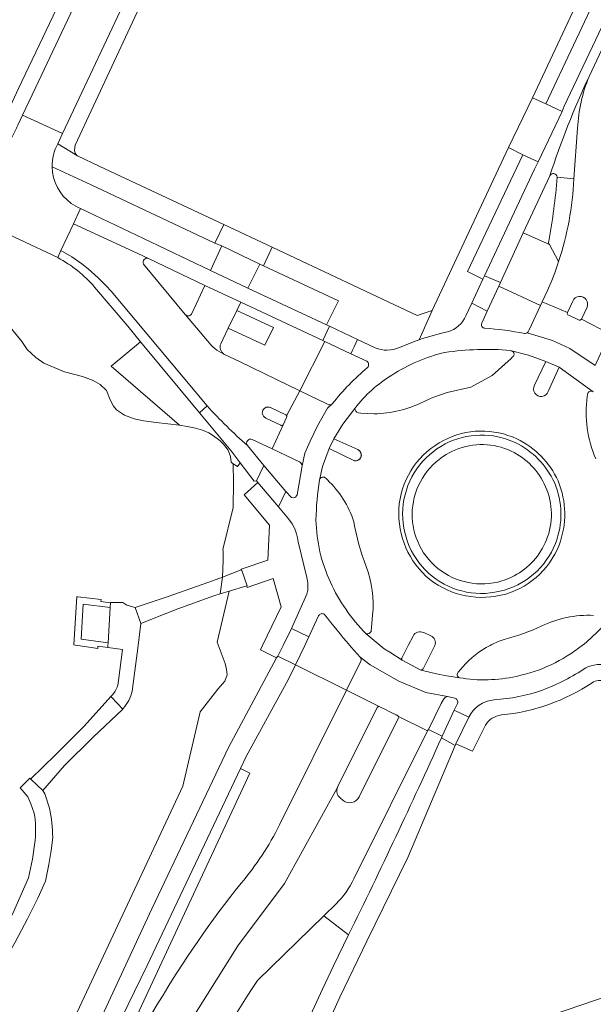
# Model space of a CAD drawing. Header units: metres. Extents: x 151213 to 156373, y 469495 to 475754.
# Tile 138 of 230: x 153820 to 153893, y 473455 to 473579. Entities that reach past the tile are written whole.
import ezdxf

# ---------------------------------------------------------------- set-up
doc = ezdxf.new("R2010")
doc.units = ezdxf.units.M
for name, color, linetype, lineweight in [('B-WE-OG-TERREIN_BEGROEID-GV', 252, 'Continuous', 18), ('B-WE-VH-GESLOTENVERHARDING_ASFALT-GV', 252, 'Continuous', 18), ('B-WE-VH-GESLOTENVERHARDING_BETON-GV', 252, 'Continuous', 18), ('B-WE-VH-ONVERHARD-GV', 252, 'Continuous', 18), ('B-WE-VH-OPENVERHARDING_BETONELEMENT-GV', 252, 'Continuous', 18), ('B-WE-VH-OPENVERHARDING_BETONSTRAATSTEEN-GV', 252, 'Continuous', 18), ('B-WE-VH-OPENVERHARDING_TEGEL-GV', 252, 'Continuous', 18)]:
    doc.layers.add(name, color=color, linetype=linetype, lineweight=lineweight)

msp = doc.modelspace()

# ---------------------------------------------------------------- linework, layer by layer
at = {"layer": 'B-WE-OG-TERREIN_BEGROEID-GV', "flags": 128}
for points in [[(153825.024, 473549.104), (153810.428, 473555.945), (153809.204, 473556.544), (153778.075, 473571.156), (153747.76, 473585.343), (153746.455, 473585.933), (153742.617, 473587.753), (153741.323, 473588.361), (153727.265, 473594.955), (153709.55, 473603.307), (153693.685, 473610.763), (153692.353, 473611.377)], [(153827.905, 473555.304), (153835.91, 473551.541), (153844.359, 473547.482), (153845.802, 473550.588), (153844.938, 473550.941), (153829.279, 473558.307), (153824.319, 473560.598)], [(153842.012, 473542.042), (153843.662, 473545.567), (153836.534, 473548.994)], [(153835.903, 473548.285), (153841.178, 473541.907), (153841.205, 473541.875)], [(153819.204, 473540.042), (153820.489, 473538.484), (153821.177, 473537.473), (153822.274, 473536.462), (153823.258, 473535.725), (153825.875, 473534.639), (153828.18, 473534.056), (153829.527, 473533.542), (153830.398, 473533.052), (153831.222, 473532.261), (153831.676, 473531.112), (153832.081, 473530.309), (153832.486, 473529.85), (153833.495, 473529.14), (153834.716, 473528.702), (153835.88, 473528.44), (153837.485, 473528.218), (153840.459, 473527.869), (153831.783, 473535.364), (153835.528, 473538.449), (153833.908, 473540.404), (153829.707, 473545.378)], [(153846.075, 473536.897), (153848.14, 473535.9), (153855.595, 473532.278), (153855.688, 473532.226), (153858.852, 473538.485), (153858.597, 473538.615), (153848.203, 473543.444), (153847.703, 473542.409), (153852.335, 473540.272), (153851.247, 473538.02), (153846.616, 473540.158), (153845.665, 473538.189)], [(153785.98, 473357.87), (153800.7, 473389.4), (153811.71, 473412.78), (153822.62, 473435.83), (153836.96, 473466.66), (153846.67, 473487.058), (153852.75, 473498.418), (153850.711, 473499.441), (153850.98, 473500), (153853.326, 473504.87), (153852.291, 473508.469), (153849.026, 473507.352), (153848.966, 473507.531), (153846.739, 473506.866), (153845.228, 473500.41), (153846.253, 473497.729), (153846.41, 473496.941), (153846.489, 473496.283), (153846.2, 473495.469), (153845.306, 473494.444), (153843.074, 473491.578), (153840.891, 473482.196), (153794.237, 473382.547), (153749.932, 473288.234)], [(153853.106, 473477.271), (153861.607, 473494.343), (153855.135, 473497.534), (153854.236, 473495.712), (153848.902, 473485.93), (153848.176, 473484.401), (153849.335, 473483.816), (153828.52, 473439.031), (153830.841, 473443.107), (153837.769, 473454.748)], [(153871.96, 473489.355), (153871.87, 473489.176), (153862.512, 473470.442)], [(153873.62, 473488.29), (153873.718, 473488.506), (153871.96, 473489.355)], [(153860.285, 473467.302), (153858.719, 473465.774), (153861.868, 473463.344)], [(153810.37, 473353.73), (153815.45, 473364.39), (153820.23, 473374.66), (153825.31, 473385.35), (153833.83, 473403.85), (153836.96, 473410.26), (153843.44, 473424.3), (153846.9, 473431.59), (153856.01, 473450.98), (153858.57, 473456.49), (153859.97, 473459.44), (153861.868, 473463.344), (153858.719, 473465.774), (153850.317, 473457.576)]]:
    msp.add_lwpolyline(points, dxfattribs=at)
at = {"layer": 'B-WE-OG-TERREIN_BEGROEID-GV'}
for points in [[(153824.319, 473560.598, 0.2346142), (153826.736, 473555.965)], [(153826.736, 473555.965, 0.0577228), (153827.905, 473555.304)], [(153829.707, 473545.378, 0.0909731), (153825.024, 473549.104)], [(153836.534, 473548.994, 0.6970863), (153835.903, 473548.285)], [(153841.205, 473541.875, 0.5687769), (153842.012, 473542.042)], [(153845.665, 473538.189, 0.3574491), (153846.075, 473536.897)], [(153861.868, 473463.344, 0.0076897), (153873.62, 473488.29)], [(153848.264, 473469.919, 0.0603657), (153853.106, 473477.271)], [(153862.512, 473470.442, -0.0907445), (153860.285, 473467.302)], [(153837.769, 473454.748, -0.0338181), (153848.264, 473469.919)], [(153850.317, 473457.576, 0.017983), (153830.7, 473424.96)]]:
    msp.add_lwpolyline(points, format="xyb", dxfattribs=at)
at = {"layer": 'B-WE-OG-TERREIN_BEGROEID-GV', "flags": 128}
for points in [[(153859.054, 473540.594), (153860.598, 473543.634), (153851.073, 473548.06), (153850.63, 473548.266), (153849.105, 473545.237)], [(153842.982, 473529.449), (153835.528, 473538.449), (153831.783, 473535.364), (153840.459, 473527.869), (153841.437, 473527.723), (153842.487, 473527.507), (153843.351, 473527.249), (153844.149, 473526.903), (153844.762, 473526.537), (153845.54, 473525.94), (153846.021, 473525.478), (153846.593, 473524.717), (153846.899, 473523.923), (153846.973, 473523.188), (153847.266, 473522.999), (153847.802, 473522.656), (153848.139, 473523.139), (153846.998, 473524.655)], [(153850.372, 473520.611), (153850.193, 473520.842), (153849.917, 473520.779), (153848.139, 473523.139), (153847.802, 473522.656), (153847.266, 473522.999), (153847.286, 473520.647), (153847.264, 473517.445), (153845.942, 473512.167), (153845.97, 473511.94), (153845.99, 473510.76), (153845.876, 473508.65), (153845.59, 473506.523), (153846.739, 473506.866), (153848.966, 473507.531), (153849.03, 473507.55), (153848.32, 473509.6), (153848.278, 473509.584), (153848.26, 473509.638), (153851.644, 473510.781), (153851.862, 473515.22), (153848.622, 473519.072)]]:
    msp.add_lwpolyline(points, close=True, dxfattribs=at)
at = {"layer": 'B-WE-VH-GESLOTENVERHARDING_ASFALT-GV', "flags": 128}
for points in [[(153892.319, 473572.04), (153941.418, 473676.572), (153940.194, 473677.14), (153939.762, 473676.089), (153934.76, 473665.411), (153933.976, 473663.737), (153932.349, 473660.243), (153930.757, 473656.906), (153924.61, 473643.797), (153923.152, 473640.799), (153921.716, 473637.623), (153916.309, 473625.954), (153913.044, 473619.02), (153907.898, 473608.171), (153907.671, 473607.661), (153904.672, 473601.261), (153899.602, 473590.449), (153898.989, 473589.057), (153895.922, 473582.554), (153889.176, 473568.258), (153888.9, 473567.608)], [(153902.474, 473575.879), (153903.577, 473582.966), (153904.813, 473587.591), (153907.119, 473593.569), (153945.11, 473674.721), (153941.418, 473676.572), (153892.319, 473572.04)], [(153888.9, 473567.608), (153885.88, 473561.208), (153885.419, 473560.313), (153880.612, 473550.134), (153879.077, 473546.803), (153881.117, 473545.946), (153883.985, 473552.231), (153887.348, 473559.442)], [(153890.375, 473559.078), (153890.859, 473565.474)], [(153890.859, 473565.474), (153890.375, 473559.078)], [(153888.269, 473559.294), (153890.375, 473559.078)], [(153836.534, 473548.994), (153835.17, 473549.624), (153827.04, 473553.381), (153825.44, 473550.012), (153826.818, 473549.185), (153828.091, 473548.296), (153828.896, 473547.665), (153830.161, 473546.548), (153831.166, 473545.531), (153831.779, 473544.845)], [(153843.935, 473530.326), (153831.779, 473544.845), (153831.166, 473545.531), (153830.161, 473546.548), (153828.896, 473547.665), (153828.091, 473548.296), (153826.818, 473549.185), (153825.44, 473550.012), (153825.024, 473549.104)], [(153888.449, 473548.589), (153888.315, 473548.196), (153887.971, 473547.164), (153887.606, 473546.218), (153887.047, 473544.95), (153886.355, 473543.493), (153889.59, 473542.167), (153890.247, 473543.602)], [(153843.987, 473538.578), (153841.205, 473541.875), (153841.178, 473541.907), (153835.903, 473548.285)], [(153829.707, 473545.378), (153833.908, 473540.404), (153835.528, 473538.449), (153842.982, 473529.449), (153843.935, 473530.326)], [(153831.779, 473544.845), (153843.935, 473530.326)], [(153890.247, 473543.602), (153889.59, 473542.167), (153889.56, 473542.105), (153889.551, 473542.024), (153889.58, 473541.926), (153889.625, 473541.871), (153890.562, 473541.425), (153891.074, 473541.182), (153891.167, 473541.186), (153891.226, 473541.204), (153891.297, 473541.247), (153891.35, 473541.302), (153892.057, 473542.809)], [(153878.723, 473540.804), (153879.42, 473542.338), (153877.45, 473543.332), (153876.704, 473541.747)], [(153893.094, 473535.459), (153893.227, 473535.748), (153894.933, 473539.448), (153891.35, 473541.302), (153891.297, 473541.247), (153891.226, 473541.204), (153891.167, 473541.186), (153891.074, 473541.182), (153890.562, 473541.425), (153889.625, 473541.871), (153889.58, 473541.926), (153889.551, 473542.024), (153889.56, 473542.105), (153889.59, 473542.167), (153886.355, 473543.493), (153886.143, 473543.041), (153884.707, 473539.976), (153884.664, 473539.861)], [(153892.057, 473542.809), (153891.35, 473541.302), (153894.933, 473539.448)], [(153865.22, 473537.688), (153863, 473538.729), (153862.786, 473538.277), (153862.571, 473537.825), (153862.357, 473537.373), (153862.151, 473536.933), (153864.154, 473535.99)], [(153870.782, 473538.7), (153870.294, 473538.54), (153868.301, 473537.733)], [(153893.094, 473535.459), (153889.883, 473537.593), (153887.677, 473538.598), (153884.482, 473539.594)], [(153884.482, 473539.594), (153887.677, 473538.598), (153889.883, 473537.593), (153893.094, 473535.459)], [(153885.4, 473532.969), (153886.845, 473535.961), (153884.655, 473536.744), (153882.337, 473537.348), (153882.72, 473537.171), (153882.792, 473537.048), (153882.817, 473536.86), (153882.788, 473536.715), (153882.734, 473536.629), (153882.637, 473536.524), (153882.455, 473536.346), (153880.036, 473534.194), (153877.319, 473532.703), (153874.331, 473532.025), (153873.251, 473531.663), (153872.312, 473531.293), (153871.349, 473530.858)], [(153882.337, 473537.348), (153884.655, 473536.744), (153886.845, 473535.961), (153888.511, 473535.243), (153892.849, 473532.128)], [(153851.989, 473530.107), (153853.896, 473529.185), (153853.984, 473529.118), (153854.003, 473529.065), (153855.688, 473532.226), (153855.595, 473532.278), (153848.14, 473535.9), (153846.075, 473536.897)], [(153888.511, 473535.243), (153886.845, 473535.961), (153885.4, 473532.969)], [(153887.151, 473532.147), (153888.511, 473535.243)], [(153892.849, 473532.128), (153888.511, 473535.243), (153887.151, 473532.147)], [(153859.101, 473530.596), (153855.688, 473532.226), (153854.003, 473529.065), (153854.032, 473529.012), (153854.046, 473528.935), (153854.015, 473528.858), (153853.595, 473527.95), (153852.171, 473524.893), (153855.636, 473523.231)], [(153892.086, 473531.504), (153892.13, 473531.772)], [(153843.935, 473530.326), (153842.982, 473529.449), (153846.998, 473524.655), (153848.139, 473523.139), (153849.917, 473520.779), (153850.193, 473520.842), (153851.136, 473522.774), (153849.06, 473525.311)], [(153853.284, 473527.87), (153853.335, 473527.839), (153853.388, 473527.839), (153853.455, 473527.849), (153853.527, 473527.887), (153853.595, 473527.95), (153854.015, 473528.858), (153854.046, 473528.935), (153854.032, 473529.012), (153854.003, 473529.065), (153853.984, 473529.118), (153853.896, 473529.185), (153851.989, 473530.107)], [(153859.753, 473530.54), (153859.207, 473530.035), (153857.925, 473527.805), (153856.989, 473525.879), (153856.318, 473524.349), (153855.972, 473522.741), (153855.337, 473519.08), (153855.267, 473518.925), (153855.133, 473518.787), (153854.999, 473518.718), (153854.866, 473518.691), (153854.65, 473518.721), (153853.918, 473519.484), (153852.974, 473517.54), (153854.259, 473516.01), (153854.712, 473515.394), (153854.921, 473515.028), (153855.106, 473514.63), (153855.282, 473514.132), (153855.405, 473513.626), (153855.475, 473513.112), (153856.559, 473508.608), (153856.689, 473507.908), (153856.71, 473507.434), (153856.682, 473506.982), (153856.593, 473506.476), (153854.616, 473502.153), (153856.821, 473501.081), (153858.065, 473503.751)], [(153855.972, 473522.741), (153856.318, 473524.349), (153856.989, 473525.879), (153857.925, 473527.805), (153859.207, 473530.035), (153859.753, 473530.54)], [(153858.161, 473520.945), (153858.565, 473522.642), (153859.407, 473524.943), (153859.982, 473526.144), (153861.138, 473528.025), (153862.671, 473530.003)], [(153859.369, 473530.456), (153859.101, 473530.596)], [(153862.671, 473530.003), (153861.138, 473528.025), (153859.982, 473526.144), (153863.045, 473524.788)], [(153849.645, 473526.066), (153852.171, 473524.893), (153853.595, 473527.95), (153853.527, 473527.887), (153853.455, 473527.849), (153853.388, 473527.839), (153853.335, 473527.839), (153853.284, 473527.87), (153851.378, 473528.791)], [(153851.378, 473528.791), (153853.284, 473527.87)], [(153865.1, 473529.333), (153863.411, 473529.428), (153863.095, 473529.448)], [(153859.982, 473526.144), (153859.407, 473524.943), (153862.429, 473523.444)], [(153863.045, 473524.788), (153859.982, 473526.144)], [(153862.429, 473523.444), (153859.407, 473524.943), (153858.565, 473522.642), (153858.161, 473520.945), (153858.169, 473520.956)], [(153859.009, 473521.129), (153859.178, 473520.961)], [(153864.908, 473503.815), (153864.712, 473501.781)], [(153894.649, 473502.949), (153892.461, 473500.849)], [(153864.087, 473501.465), (153866.384, 473499.559), (153867.063, 473499.15), (153868.627, 473498.116), (153868.601, 473498.167), (153868.586, 473498.2), (153868.573, 473498.254), (153868.57, 473498.308), (153868.577, 473498.349), (153868.59, 473498.382), (153869.411, 473500), (153870.017, 473501.194)], [(153875.912, 473495.911), (153874.296, 473496.139), (153873.381, 473496.3), (153871.028, 473496.877), (153868.627, 473498.116), (153867.063, 473499.15), (153866.384, 473499.559), (153864.087, 473501.465)], [(153870.017, 473501.194), (153869.411, 473500), (153868.59, 473498.382), (153868.577, 473498.349), (153868.57, 473498.308), (153868.573, 473498.254), (153868.586, 473498.2), (153868.601, 473498.167), (153868.627, 473498.116), (153871.028, 473496.877)], [(153872.284, 473501.23), (153871.371, 473501.629)], [(153871.371, 473501.629), (153872.284, 473501.23)], [(153862.006, 473500), (153862.179, 473499.798), (153863.34, 473498.523), (153864.577, 473497.558), (153868.238, 473495.474), (153871.642, 473494.03), (153874.389, 473493.521), (153875.3, 473493.314)], [(153784.29, 473348.66), (153794.75, 473370.84), (153804.49, 473391.81), (153814.2, 473412.64), (153828.28, 473442.55), (153832.35, 473451.24), (153836.35, 473459.49), (153848.176, 473484.401), (153848.902, 473485.93), (153854.236, 473495.712), (153855.135, 473497.534), (153852.899, 473498.65), (153852.75, 473498.418), (153846.67, 473487.058), (153836.96, 473466.66), (153822.62, 473435.83), (153811.71, 473412.78), (153800.7, 473389.4), (153785.98, 473357.87)], [(153871.295, 473497.035), (153872.682, 473499.829)], [(153872.682, 473499.829), (153871.295, 473497.035)], [(153863.414, 473498.006), (153863.314, 473497.811), (153863.047, 473497.27), (153861.607, 473494.343), (153865.752, 473492.261), (153866.08, 473492.099), (153866.529, 473491.878), (153866.978, 473491.657), (153867.427, 473491.436), (153867.877, 473491.215), (153868.114, 473491.099)], [(153874.389, 473493.521), (153871.642, 473494.03), (153868.238, 473495.474), (153864.577, 473497.558), (153863.34, 473498.523)], [(153871.028, 473496.877), (153873.381, 473496.3), (153874.296, 473496.139), (153875.912, 473495.911)], [(153875.754, 473496.615), (153876.319, 473497.291)], [(153865.752, 473492.261), (153861.607, 473494.343), (153853.106, 473477.271)], [(153868.189, 473491.007), (153871.87, 473489.176), (153871.96, 473489.355), (153873.6, 473492.636), (153873.867, 473493.146)], [(153875.651, 473492.667), (153875.212, 473491.798), (153877.077, 473490.912)], [(153828.52, 473439.031), (153832.668, 473436.867), (153836.509, 473443.961), (153847.818, 473461.953), (153853.73, 473469.87), (153860.463, 473482.021), (153860.519, 473482.122), (153865.461, 473492.131)], [(153865.461, 473492.131), (153860.519, 473482.122), (153860.463, 473482.021)], [(153868.114, 473491.099), (153867.877, 473491.215), (153867.427, 473491.436), (153866.978, 473491.657), (153866.529, 473491.878), (153866.08, 473492.099), (153865.752, 473492.261)], [(153862.512, 473470.442), (153871.87, 473489.176), (153868.189, 473491.007)], [(153863.204, 473480.812), (153868.176, 473490.827)], [(153868.176, 473490.827), (153863.204, 473480.812)], [(153849.091, 473430.186), (153849.893, 473431.943), (153854.46, 473441.95), (153857.49, 473448.3), (153860.74, 473455.48), (153864.18, 473462.57), (153869.368, 473473.151), (153875.361, 473487.327), (153873.62, 473488.29)], [(153860.463, 473482.021), (153853.73, 473469.87)], [(153860.802, 473480.69), (153861.174, 473480.372)], [(153861.174, 473480.372), (153860.802, 473480.69)], [(153853.73, 473469.87), (153847.818, 473461.953), (153836.509, 473443.961), (153832.668, 473436.867), (153824.812, 473421.906), (153828.143, 473420.135), (153829.51, 473422.76), (153830.7, 473424.96)], [(153850.317, 473457.576), (153858.719, 473465.774), (153860.285, 473467.302)], [(153861.868, 473463.344), (153859.97, 473459.44), (153858.57, 473456.49), (153856.01, 473450.98), (153846.9, 473431.59), (153843.44, 473424.3), (153836.96, 473410.26), (153833.83, 473403.85), (153825.31, 473385.35), (153820.23, 473374.66), (153815.45, 473364.39), (153810.37, 473353.73)], [(153837.769, 473454.748), (153830.841, 473443.107), (153828.52, 473439.031)]]:
    msp.add_lwpolyline(points, dxfattribs=at)
at = {"layer": 'B-WE-VH-GESLOTENVERHARDING_ASFALT-GV'}
for points in [[(153892.319, 473572.04, 0.0324821), (153887.348, 473559.442)], [(153887.348, 473559.442, -0.0324821), (153892.319, 473572.04)], [(153890.859, 473565.474, -0.0859161), (153892.319, 473572.04)], [(153892.319, 473572.04, 0.0859161), (153890.859, 473565.474)], [(153887.348, 473559.442, -0.8013723), (153888.269, 473559.294)], [(153890.375, 473559.078, -0.0693946), (153888.449, 473548.589)], [(153825.024, 473549.104, -0.0909731), (153829.707, 473545.378)], [(153835.903, 473548.285, -0.6970863), (153836.534, 473548.994)], [(153892.057, 473542.809, 1.0006666), (153890.247, 473543.602)], [(153890.247, 473543.602, -1.0006666), (153892.057, 473542.809)], [(153876.704, 473541.747, -0.243311), (153874.399, 473539.72)], [(153879.122, 473540.175, -0.5508674), (153878.723, 473540.804)], [(153884.164, 473539.499, 0.0257983), (153879.122, 473540.175)], [(153884.664, 473539.861, -0.1716646), (153884.482, 473539.594)], [(153846.075, 473536.897, -0.1328953), (153843.987, 473538.578)], [(153874.399, 473539.72, 0.0187874), (153870.782, 473538.7)], [(153884.258, 473539.503, -0.0424764), (153884.164, 473539.499)], [(153884.482, 473539.594, -0.1221429), (153884.258, 473539.503)], [(153868.301, 473537.733, -0.2119416), (153865.22, 473537.688)], [(153874.058, 473537.098, -0.0584626), (153882.337, 473537.348)], [(153867.345, 473534.221, -0.085326), (153874.058, 473537.098)], [(153864.245, 473535.19, 0.0493281), (153859.837, 473530.617)], [(153864.154, 473535.99, -0.5087085), (153864.245, 473535.19)], [(153862.671, 473530.003, -0.0962669), (153867.345, 473534.221)], [(153885.4, 473532.969, 1.0802637), (153887.151, 473532.147)], [(153887.151, 473532.147, -1.0802637), (153885.4, 473532.969)], [(153893.164, 473523.643, -0.1389008), (153892.086, 473531.504)], [(153892.13, 473531.772, -0.5981044), (153892.849, 473532.128)], [(153843.935, 473530.326, 0.026429), (153849.06, 473525.311)], [(153849.06, 473525.311, -0.026429), (153843.935, 473530.326)], [(153851.989, 473530.107, 1.0403876), (153851.378, 473528.791)], [(153851.378, 473528.791, -1.0403876), (153851.989, 473530.107)], [(153859.753, 473530.54, -0.2086055), (153859.369, 473530.456)], [(153859.837, 473530.617, -0.0560655), (153859.753, 473530.54)], [(153863.095, 473529.448, -0.3891751), (153862.671, 473530.003)], [(153871.349, 473530.858, -0.1134573), (153865.1, 473529.333)], [(153849.06, 473525.311, -0.7968764), (153849.645, 473526.066)], [(153873.883, 473525.943, -0.2353366), (153883.176, 473526.146)], [(153883.176, 473526.146, -0.1773208), (153888.384, 473520.825)], [(153868.285, 473517.941, -0.2492492), (153873.883, 473525.943)], [(153862.429, 473523.444, 1), (153863.045, 473524.788)], [(153863.045, 473524.788, -1), (153862.429, 473523.444)], [(153855.636, 473523.231, -0.2903944), (153855.972, 473522.741)], [(153858.169, 473520.956, -0.6295393), (153859.009, 473521.129)], [(153857.73, 473515.879, -0.0313936), (153858.161, 473520.945)], [(153859.178, 473520.961, -0.1286585), (153862.515, 473515.654)], [(153888.384, 473520.825, -0.1949697), (153888.509, 473512.716)], [(153871.661, 473508.761, -0.2379375), (153868.285, 473517.941)], [(153859.549, 473508.02, -0.1029324), (153857.73, 473515.879)], [(153862.515, 473515.654, 0.0486841), (153864.076, 473510.011)], [(153888.509, 473512.716, -0.2475766), (153881.132, 473506.348)], [(153864.076, 473510.011, -0.1132933), (153864.908, 473503.815)], [(153881.132, 473506.348, -0.2391493), (153871.661, 473508.761)], [(153864.087, 473501.465, -0.0866354), (153859.549, 473508.02)], [(153858.065, 473503.751, -0.449669), (153858.781, 473503.947)], [(153858.781, 473503.947, 0.010402), (153862.006, 473500)], [(153886.246, 473502.437, -0.125058), (153892.875, 473503.804)], [(153881.677, 473500.794, 0.0448176), (153886.246, 473502.437)], [(153864.712, 473501.781, -0.3582361), (153864.087, 473501.465)], [(153871.371, 473501.629, 0.4009373), (153870.017, 473501.194)], [(153870.017, 473501.194, -0.4009373), (153871.371, 473501.629)], [(153872.78, 473500, 0.4211285), (153872.284, 473501.23)], [(153872.284, 473501.23, -0.4211285), (153872.78, 473500)], [(153872.682, 473499.829, 0.0566359), (153872.78, 473500)], [(153872.78, 473500, -0.0566359), (153872.682, 473499.829)], [(153876.319, 473497.291, -0.0922876), (153879.774, 473500)], [(153879.774, 473500, -0.0432368), (153881.677, 473500.794)], [(153891.457, 473500, -0.1159716), (153883.105, 473496.087)], [(153892.461, 473500.849, -0.0167479), (153891.457, 473500)], [(153863.34, 473498.523, -0.3208775), (153863.414, 473498.006)], [(153891.901, 473497.181, -0.1615103), (153894.793, 473497.498)], [(153871.028, 473496.877, 0.171922), (153871.295, 473497.035)], [(153871.295, 473497.035, -0.171922), (153871.028, 473496.877)], [(153875.912, 473495.911, -0.5823812), (153875.754, 473496.615)], [(153886.414, 473494.35, 0.0591802), (153891.901, 473497.181)], [(153883.105, 473496.087, -0.0970385), (153875.912, 473495.911)], [(153880.295, 473493.118, 0.0692807), (153886.414, 473494.35)], [(153873.867, 473493.146, -0.2931817), (153874.389, 473493.521)], [(153875.3, 473493.314, -0.4492058), (153875.651, 473492.667)], [(153877.077, 473490.912, -0.2624808), (153880.295, 473493.118)], [(153865.752, 473492.261, 0.3300421), (153865.461, 473492.131)], [(153865.461, 473492.131, -0.3300421), (153865.752, 473492.261)], [(153868.189, 473491.007, 0.1487807), (153868.114, 473491.099)], [(153868.114, 473491.099, -0.1487807), (153868.189, 473491.007)], [(153868.176, 473490.827, 0.238456), (153868.189, 473491.007)], [(153868.189, 473491.007, -0.238456), (153868.176, 473490.827)], [(153873.62, 473488.29, -0.0076897), (153861.868, 473463.344)], [(153860.463, 473482.021, 0.3582892), (153860.802, 473480.69)], [(153860.802, 473480.69, -0.3582892), (153860.463, 473482.021)], [(153861.174, 473480.372, 0.4670483), (153863.204, 473480.812)], [(153863.204, 473480.812, -0.4670483), (153861.174, 473480.372)], [(153853.106, 473477.271, -0.0603657), (153848.264, 473469.919)], [(153860.285, 473467.302, 0.0907445), (153862.512, 473470.442)], [(153848.264, 473469.919, 0.0338181), (153837.769, 473454.748)], [(153830.7, 473424.96, -0.017983), (153850.317, 473457.576)]]:
    msp.add_lwpolyline(points, format="xyb", dxfattribs=at)
at = {"layer": 'B-WE-VH-GESLOTENVERHARDING_ASFALT-GV', "flags": 128}
for points in [[(153836.534, 473548.994), (153843.662, 473545.567), (153848.203, 473543.444), (153858.597, 473538.615), (153859.432, 473540.416), (153859.054, 473540.594), (153849.105, 473545.237), (153844.359, 473547.482), (153835.91, 473551.541), (153827.905, 473555.304), (153827.04, 473553.381), (153835.17, 473549.624)], [(153879.077, 473546.803), (153878.875, 473546.385), (153877.45, 473543.332), (153879.42, 473542.338), (153880.888, 473545.487), (153881.117, 473545.946)], [(153862.151, 473536.933), (153862.357, 473537.373), (153862.571, 473537.825), (153862.786, 473538.277), (153863, 473538.729), (153859.432, 473540.416), (153858.597, 473538.615), (153858.852, 473538.485)], [(153850.193, 473520.842), (153850.372, 473520.611), (153852.974, 473517.54), (153853.918, 473519.484), (153851.136, 473522.774)], [(153856.307, 473500), (153856.821, 473501.081), (153854.616, 473502.153), (153853.561, 473500), (153852.899, 473498.65), (153855.135, 473497.534)], [(153875.461, 473487.543), (153877.077, 473490.912), (153875.212, 473491.798), (153873.718, 473488.506), (153873.62, 473488.29), (153875.361, 473487.327)]]:
    msp.add_lwpolyline(points, close=True, dxfattribs=at)
at = {"layer": 'B-WE-VH-GESLOTENVERHARDING_BETON-GV', "flags": 128}
for points in [[(153834.461, 473494.206), (153835.21, 473500), (153835.57, 473502.78), (153834.85, 473504.79), (153833.799, 473505.089), (153833.268, 473505.433), (153831.717, 473505.448), (153831.714, 473505.401), (153831.675, 473504.783), (153831.396, 473500.336), (153831.375, 473500), (153831.359, 473499.741), (153833.236, 473499.496), (153832.715, 473495.548)], [(153831.772, 473493.529), (153831.76, 473493.53), (153831.834, 473493.452), (153833.29, 473491.93), (153833.324, 473492.019)], [(153823.973, 473479.395), (153823.384, 473481.22), (153823.14, 473481.65), (153823.117, 473481.671), (153822.448, 473482.288), (153821.58, 473483.09), (153821.604, 473483.113), (153821.502, 473483.213), (153820.261, 473481.977), (153821.231, 473480.811), (153821.613, 473479.928), (153822.049, 473478.779)], [(153788.211, 473447.733), (153790.86, 473447.72), (153798.74, 473448.21), (153802.01, 473448.72), (153804.83, 473449.46), (153808.68, 473451.22), (153812.39, 473453.33), (153814.86, 473455.5), (153817.08, 473457.94), (153819.65, 473462.45), (153821.22, 473465.38), (153822.51, 473468), (153823.49, 473470.16), (153823.91, 473472.27), (153824.2, 473474.02), (153824.39, 473475.68)], [(153822.18, 473475.36), (153821.852, 473472.944), (153821.32, 473470.57), (153819.32, 473465.97), (153816.88, 473461.57), (153815.791, 473460.03), (153815.31, 473459.35)]]:
    msp.add_lwpolyline(points, dxfattribs=at)
at = {"layer": 'B-WE-VH-GESLOTENVERHARDING_BETON-GV'}
for points in [[(153832.715, 473495.548, -0.1985577), (153831.772, 473493.529)], [(153833.324, 473492.019, 0.115584), (153834.461, 473494.206)], [(153822.049, 473478.779, -0.0623083), (153822.18, 473475.36)], [(153824.39, 473475.68, 0.0589627), (153823.973, 473479.395)]]:
    msp.add_lwpolyline(points, format="xyb", dxfattribs=at)
at = {"layer": 'B-WE-VH-ONVERHARD-GV', "flags": 128}
for points in [[(153835.57, 473502.78), (153838.843, 473504.096), (153840.218, 473504.649), (153844.797, 473506.275), (153845.59, 473506.523), (153846.739, 473506.866), (153848.966, 473507.531), (153849.03, 473507.55), (153848.32, 473509.6), (153848.278, 473509.584), (153845.876, 473508.65), (153844.182, 473507.996), (153839.603, 473506.414), (153839.27, 473506.3), (153834.85, 473504.79)], [(153829.515, 473488.383), (153833.29, 473491.93), (153831.834, 473493.452), (153831.76, 473493.53), (153828.367, 473489.795), (153828.169, 473489.579), (153824.824, 473486.254), (153824.73, 473486.161), (153821.604, 473483.113), (153821.58, 473483.09), (153822.448, 473482.288), (153823.117, 473481.671), (153823.14, 473481.65), (153825.905, 473484.782), (153825.985, 473484.873), (153829.339, 473488.21)]]:
    msp.add_lwpolyline(points, close=True, dxfattribs=at)
at = {"layer": 'B-WE-VH-OPENVERHARDING_BETONELEMENT-GV'}
for points in [[(153883.176, 473526.146, 0.2353366), (153873.883, 473525.943)], [(153874.086, 473525.508, -0.2320099), (153882.952, 473525.689)], [(153888.384, 473520.825, 0.1773208), (153883.176, 473526.146)], [(153873.883, 473525.943, 0.2492492), (153868.285, 473517.941)], [(153868.779, 473517.888, -0.2452954), (153874.086, 473525.508)], [(153882.952, 473525.689, -0.1745849), (153887.92, 473520.616)], [(153887.92, 473520.616, -0.1958962), (153888.061, 473512.913)], [(153888.509, 473512.716, 0.1949697), (153888.384, 473520.825)], [(153868.285, 473517.941, 0.2379375), (153871.661, 473508.761)], [(153871.974, 473509.153, -0.2414274), (153868.779, 473517.888)], [(153888.061, 473512.913, -0.2473762), (153880.992, 473506.852)], [(153881.132, 473506.348, 0.2475766), (153888.509, 473512.716)], [(153871.661, 473508.761, 0.2391493), (153881.132, 473506.348)], [(153880.992, 473506.852, -0.2458501), (153871.974, 473509.153)]]:
    msp.add_lwpolyline(points, format="xyb", dxfattribs=at)
at = {"layer": 'B-WE-VH-OPENVERHARDING_BETONSTRAATSTEEN-GV', "flags": 128}
for points in [[(153840.814, 473610.197), (153834.457, 473596.707), (153830.05, 473587.215), (153821.78, 473569.713), (153820.589, 473567.154), (153825.616, 473564.828), (153834.697, 473584.112)], [(153819.998, 473565.871), (153820.589, 473567.154), (153821.78, 473569.713), (153830.05, 473587.215), (153828.367, 473588.001), (153820.083, 473570.506), (153819.058, 473568.313)], [(153820.589, 473567.154), (153819.998, 473565.871), (153819.851, 473565.597), (153819.803, 473565.502), (153819.006, 473563.904)], [(153825.03, 473563.516), (153825.616, 473564.828), (153820.589, 473567.154)], [(153811.556, 473561.456), (153811.145, 473560.623), (153809.603, 473557.39), (153809.204, 473556.544), (153810.428, 473555.945), (153825.024, 473549.104), (153825.44, 473550.012), (153827.04, 473553.381), (153827.905, 473555.304)], [(153890.375, 473559.078), (153888.269, 473559.294)], [(153887.315, 473550.754), (153888.449, 473548.589)], [(153846.616, 473540.158), (153847.703, 473542.409), (153848.203, 473543.444), (153843.662, 473545.567), (153842.012, 473542.042)], [(153841.205, 473541.875), (153843.987, 473538.578)], [(153845.665, 473538.189), (153846.616, 473540.158)], [(153959.15, 473446.28), (153941.53, 473455.1), (153932.14, 473459.97), (153930.13, 473461.04), (153927.37, 473462.08), (153926.44, 473462.35), (153924.6, 473462.71), (153923.75, 473462.84), (153922.32, 473463), (153921.512, 473462.991), (153919.448, 473462.865), (153918.94, 473462.85), (153917.96, 473462.78), (153917.05, 473462.67), (153916.37, 473462.56), (153914.55, 473462.15), (153913.4, 473461.83), (153909.85, 473460.64), (153898.95, 473457.08), (153883.6, 473451.83)]]:
    msp.add_lwpolyline(points, dxfattribs=at)
for points in [[(153895.922, 473582.554), (153893.848, 473583.475), (153886.848, 473568.585), (153888.9, 473567.608), (153889.176, 473568.258)], [(153885.88, 473561.208), (153888.9, 473567.608), (153886.848, 473568.585), (153885.142, 473569.315), (153882.127, 473563.04), (153883.926, 473562.103)], [(153844.359, 473547.482), (153849.105, 473545.237), (153850.63, 473548.266), (153845.802, 473550.588)], [(153847.703, 473542.409), (153846.616, 473540.158), (153851.247, 473538.02), (153852.335, 473540.272)]]:
    msp.add_lwpolyline(points, close=True, dxfattribs=at)
at = {"layer": 'B-WE-VH-OPENVERHARDING_BETONSTRAATSTEEN-GV'}
for points in [[(153824.319, 473560.598, -0.1298561), (153825.03, 473563.516)], [(153826.736, 473555.965, -0.2346142), (153824.319, 473560.598)], [(153888.269, 473559.294, -0.0261688), (153887.205, 473551.197)], [(153888.449, 473548.589, 0.0693946), (153890.375, 473559.078)], [(153827.905, 473555.304, -0.0577228), (153826.736, 473555.965)], [(153887.205, 473551.197, 0.3607896), (153887.315, 473550.754)], [(153842.012, 473542.042, -0.5687769), (153841.205, 473541.875)], [(153843.987, 473538.578, 0.1328953), (153846.075, 473536.897)], [(153846.075, 473536.897, -0.3574491), (153845.665, 473538.189)], [(153882.952, 473525.689, 0.2320099), (153874.086, 473525.508)], [(153874.086, 473525.508, 0.2452954), (153868.779, 473517.888)], [(153875.391, 473524.758, -0.2093673), (153882.46, 473524.614)], [(153887.92, 473520.616, 0.1745849), (153882.952, 473525.689)], [(153869.98, 473517.684, -0.2460392), (153874.677, 473524.425)], [(153874.677, 473524.425, -0.0238478), (153875.391, 473524.758)], [(153882.46, 473524.614, -0.1770129), (153886.814, 473520.093)], [(153886.814, 473520.093, -0.2005031), (153886.917, 473513.355)], [(153888.061, 473512.913, 0.1958962), (153887.92, 473520.616)], [(153868.779, 473517.888, 0.2414274), (153871.974, 473509.153)], [(153870.419, 473513.641, -0.1169828), (153869.98, 473517.684)], [(153872.742, 473510.113, -0.121537), (153870.419, 473513.641)], [(153880.992, 473506.852, 0.2473762), (153888.061, 473512.913)], [(153886.917, 473513.355, -0.1774143), (153882.835, 473508.813)], [(153880.738, 473508.022, -0.2475134), (153872.742, 473510.113)], [(153871.974, 473509.153, 0.2458501), (153880.992, 473506.852)], [(153882.835, 473508.813, -0.0635549), (153880.738, 473508.022)]]:
    msp.add_lwpolyline(points, format="xyb", dxfattribs=at)
at = {"layer": 'B-WE-VH-OPENVERHARDING_TEGEL-GV', "flags": 128}
for points in [[(153834.697, 473584.112), (153825.616, 473564.828), (153825.03, 473563.516), (153827.516, 473561.979), (153827.506, 473561.992), (153827.24, 473562.34), (153827.15, 473562.71), (153827.219, 473563.355), (153836.537, 473583.293)], [(153885.142, 473569.315), (153886.848, 473568.585), (153893.848, 473583.475), (153892.151, 473584.293)], [(153846.043, 473553.305), (153844.938, 473550.941), (153845.802, 473550.588), (153850.63, 473548.266), (153851.073, 473548.06), (153852.183, 473550.418)], [(153852.75, 473498.418), (153852.899, 473498.65), (153853.561, 473500), (153854.616, 473502.153), (153856.593, 473506.476), (153856.682, 473506.982), (153856.71, 473507.434), (153856.689, 473507.908), (153856.559, 473508.608), (153855.475, 473513.112), (153855.405, 473513.626), (153855.282, 473514.132), (153855.106, 473514.63), (153854.921, 473515.028), (153854.712, 473515.394), (153854.259, 473516.01), (153852.974, 473517.54), (153850.372, 473520.611), (153848.622, 473519.072), (153851.862, 473515.22), (153851.644, 473510.781), (153848.26, 473509.638), (153848.278, 473509.584), (153848.32, 473509.6), (153849.03, 473507.55), (153848.966, 473507.531), (153849.026, 473507.352), (153852.291, 473508.469), (153853.326, 473504.87), (153850.98, 473500), (153850.711, 473499.441)], [(153827.583, 473500), (153830.091, 473499.625), (153830.126, 473499.909), (153831.359, 473499.741), (153831.375, 473500), (153831.396, 473500.336), (153827.982, 473500.807), (153828.248, 473505.223), (153831.675, 473504.783), (153831.714, 473505.401), (153830.502, 473505.555), (153830.532, 473505.833), (153827.562, 473506.171), (153827.455, 473506.183), (153827.061, 473500.078), (153827.232, 473500.052)], [(153831.675, 473504.783), (153828.248, 473505.223), (153827.982, 473500.807), (153831.396, 473500.336)]]:
    msp.add_lwpolyline(points, close=True, dxfattribs=at)
at = {"layer": 'B-WE-VH-OPENVERHARDING_TEGEL-GV'}
for points in [[(153825.03, 473563.516, 0.1298561), (153824.319, 473560.598)], [(153888.269, 473559.294, 0.8013723), (153887.348, 473559.442)], [(153887.205, 473551.197, 0.0261688), (153888.269, 473559.294)], [(153887.315, 473550.754, -0.3607896), (153887.205, 473551.197)], [(153874.399, 473539.72, 0.243311), (153876.704, 473541.747)], [(153878.723, 473540.804, 0.5508674), (153879.122, 473540.175)], [(153879.122, 473540.175, -0.0257983), (153884.164, 473539.499)], [(153884.482, 473539.594, 0.1716646), (153884.664, 473539.861)], [(153870.782, 473538.7, -0.0187874), (153874.399, 473539.72)], [(153884.164, 473539.499, 0.0424764), (153884.258, 473539.503)], [(153884.258, 473539.503, 0.1221429), (153884.482, 473539.594)], [(153865.22, 473537.688, 0.2119416), (153868.301, 473537.733)], [(153859.837, 473530.617, -0.0493281), (153864.245, 473535.19)], [(153864.245, 473535.19, 0.5087085), (153864.154, 473535.99)], [(153859.369, 473530.456, 0.2086055), (153859.753, 473530.54)], [(153859.753, 473530.54, 0.0560655), (153859.837, 473530.617)], [(153849.645, 473526.066, 0.7968764), (153849.06, 473525.311)], [(153855.972, 473522.741, 0.2903944), (153855.636, 473523.231)], [(153858.781, 473503.947, 0.449669), (153858.065, 473503.751)], [(153862.006, 473500, -0.010402), (153858.781, 473503.947)], [(153863.414, 473498.006, 0.3208775), (153863.34, 473498.523)], [(153894.793, 473497.498, 0.1615103), (153891.901, 473497.181)], [(153891.901, 473497.181, -0.0591802), (153886.414, 473494.35)], [(153881.203, 473491.193, 0.1221261), (153892.7, 473495.277)], [(153892.7, 473495.277, -0.2064023), (153894.372, 473495.496)], [(153886.414, 473494.35, -0.0692807), (153880.295, 473493.118)], [(153874.389, 473493.521, 0.2931817), (153873.867, 473493.146)], [(153875.651, 473492.667, 0.4492058), (153875.3, 473493.314)], [(153880.295, 473493.118, 0.2624808), (153877.077, 473490.912)], [(153879.181, 473489.922, -0.2231597), (153881.203, 473491.193)]]:
    msp.add_lwpolyline(points, format="xyb", dxfattribs=at)
at = {"layer": 'B-WE-VH-OPENVERHARDING_TEGEL-GV', "flags": 128}
for points in [[(153844.938, 473550.941), (153846.043, 473553.305), (153830.353, 473560.619), (153827.516, 473561.979), (153825.03, 473563.516)], [(153876.704, 473541.747), (153877.45, 473543.332), (153878.875, 473546.385), (153876.939, 473547.338), (153883.926, 473562.103), (153882.127, 473563.04), (153872.454, 473542.39)], [(153824.319, 473560.598), (153829.279, 473558.307), (153844.938, 473550.941)], [(153887.348, 473559.442), (153883.985, 473552.231)], [(153883.985, 473552.231), (153887.315, 473550.754)], [(153868.301, 473537.733), (153870.294, 473538.54), (153870.782, 473538.7), (153872.454, 473542.39), (153870.557, 473541.772), (153852.183, 473550.418), (153851.073, 473548.06), (153860.598, 473543.634), (153859.054, 473540.594), (153859.432, 473540.416)], [(153884.664, 473539.861), (153884.707, 473539.976), (153886.143, 473543.041), (153880.888, 473545.487), (153879.42, 473542.338), (153878.723, 473540.804)], [(153872.454, 473542.39), (153870.782, 473538.7)], [(153859.432, 473540.416), (153863, 473538.729), (153865.22, 473537.688)], [(153858.852, 473538.485), (153855.688, 473532.226), (153859.101, 473530.596), (153859.369, 473530.456)], [(153864.154, 473535.99), (153862.151, 473536.933), (153858.852, 473538.485)], [(153855.636, 473523.231), (153852.171, 473524.893), (153849.645, 473526.066)], [(153849.06, 473525.311), (153851.136, 473522.774)], [(153851.136, 473522.774), (153853.918, 473519.484), (153854.65, 473518.721), (153854.866, 473518.691), (153854.999, 473518.718), (153855.133, 473518.787), (153855.267, 473518.925), (153855.337, 473519.08), (153855.972, 473522.741)], [(153858.065, 473503.751), (153856.821, 473501.081), (153856.307, 473500), (153855.135, 473497.534), (153861.607, 473494.343), (153863.047, 473497.27), (153863.314, 473497.811)], [(153863.34, 473498.523), (153862.179, 473499.798), (153862.006, 473500)], [(153863.314, 473497.811), (153863.414, 473498.006)], [(153873.867, 473493.146), (153873.6, 473492.636), (153871.96, 473489.355), (153873.718, 473488.506), (153875.212, 473491.798), (153875.651, 473492.667)], [(153875.3, 473493.314), (153874.389, 473493.521)], [(153877.077, 473490.912), (153875.461, 473487.543), (153877.548, 473486.619), (153879.181, 473489.922)]]:
    msp.add_lwpolyline(points, dxfattribs=at)

doc.saveas('drawing.dxf')
